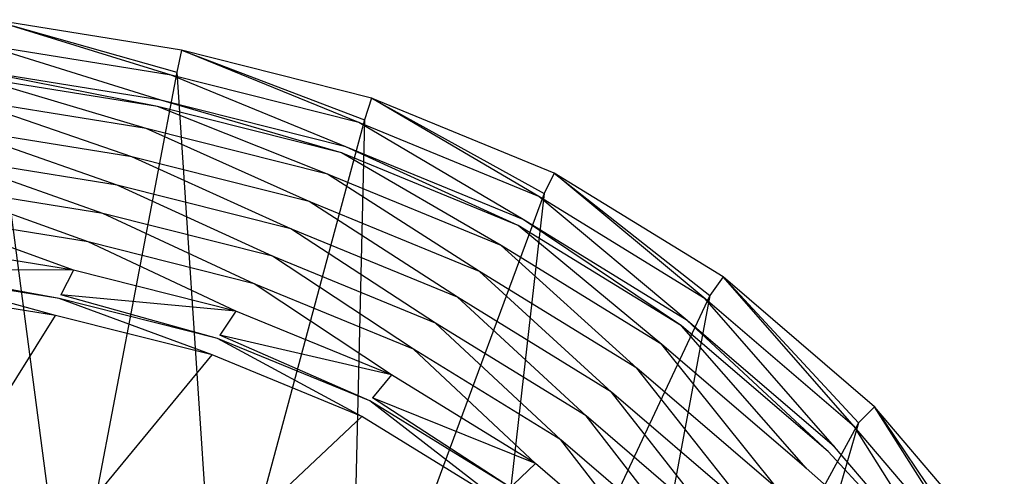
# Model space of a CAD drawing. Extents: x 0 to 0.54, y -0.45 to 0.
# Tile 38 of 38: x 0.356 to 0.504, y -0.076 to -0.007. Entities that reach past the tile are written whole.
import ezdxf

# ---------------------------------------------------------------- set-up
doc = ezdxf.new("R2010")
doc.units = 0
doc.layers.add('L3_WT_416055_0___REPLACEMTFOREM', color=7, linetype='CONTINUOUS')

msp = doc.modelspace()

# ---------------------------------------------------------------- linework, layer by layer
at = {"layer": 'L3_WT_416055_0___REPLACEMTFOREM', "color": 8}
for points, invisible_edges in [([(0.351803, -0.006881, 0.149142), (0.37882, -0.015202, 0.149142), (0.350656, -0.010702, 0.149142), (0.351803, -0.006881, 0.149142)], 13), ([(0.379691, -0.014793, 0.166747), (0.351803, -0.006881, 0.166747), (0.351337, -0.010262, 0.166747), (0.379691, -0.014793, 0.166747)], 13), ([(0.351803, -0.006881, 0.152757), (0.380367, -0.011446, 0.149142), (0.351803, -0.006881, 0.149142), (0.351803, -0.006881, 0.152757)], 13), ([(0.380367, -0.011446, 0.149142), (0.351803, -0.006881, 0.152757), (0.380367, -0.011446, 0.152757), (0.380367, -0.011446, 0.149142)], 14), ([(0.37882, -0.015202, 0.149142), (0.351803, -0.006881, 0.149142), (0.380367, -0.011446, 0.149142), (0.37882, -0.015202, 0.149142)], 14), ([(0.351803, -0.006881, 0.166747), (0.379691, -0.014793, 0.166747), (0.380367, -0.011446, 0.166747), (0.351803, -0.006881, 0.166747)], 14), ([(0.351803, -0.006881, 0.166747), (0.380367, -0.011446, 0.163604), (0.351803, -0.006881, 0.163604), (0.351803, -0.006881, 0.166747)], 13), ([(0.380367, -0.011446, 0.163604), (0.351803, -0.006881, 0.166747), (0.380367, -0.011446, 0.166747), (0.380367, -0.011446, 0.163604)], 14), ([(0.351803, -0.006881, 0.163604), (0.380367, -0.011446, 0.152757), (0.351803, -0.006881, 0.152757), (0.351803, -0.006881, 0.163604)], 13), ([(0.380367, -0.011446, 0.152757), (0.351803, -0.006881, 0.163604), (0.380367, -0.011446, 0.163604), (0.380367, -0.011446, 0.152757)], 14), ([(0.363267, -0.100715, 0.166747), (0.351337, -0.010262, 0.166747), (0.339074, -0.100085, 0.166747), (0.363267, -0.100715, 0.166747)], 13), ([(0.351337, -0.010262, 0.166747), (0.363267, -0.100715, 0.166747), (0.379691, -0.014793, 0.166747), (0.351337, -0.010262, 0.166747)], 14), ([(0.350656, -0.010702, 0.149142), (0.377273, -0.018959, 0.149142), (0.349509, -0.014522, 0.149142), (0.350656, -0.010702, 0.149142)], 13), ([(0.377273, -0.018959, 0.149142), (0.350656, -0.010702, 0.149142), (0.37882, -0.015202, 0.149142), (0.377273, -0.018959, 0.149142)], 14), ([(0.380367, -0.011446, 0.149142), (0.407013, -0.022332, 0.149142), (0.37882, -0.015202, 0.149142), (0.380367, -0.011446, 0.149142)], 13), ([(0.407909, -0.021929, 0.166747), (0.380367, -0.011446, 0.166747), (0.379691, -0.014793, 0.166747), (0.407909, -0.021929, 0.166747)], 13), ([(0.380367, -0.011446, 0.152757), (0.408961, -0.018677, 0.149142), (0.380367, -0.011446, 0.149142), (0.380367, -0.011446, 0.152757)], 13), ([(0.408961, -0.018677, 0.149142), (0.380367, -0.011446, 0.152757), (0.408961, -0.018677, 0.152757), (0.408961, -0.018677, 0.149142)], 14), ([(0.407013, -0.022332, 0.149142), (0.380367, -0.011446, 0.149142), (0.408961, -0.018677, 0.149142), (0.407013, -0.022332, 0.149142)], 14), ([(0.380367, -0.011446, 0.166747), (0.407909, -0.021929, 0.166747), (0.408961, -0.018677, 0.166747), (0.380367, -0.011446, 0.166747)], 14), ([(0.380367, -0.011446, 0.166747), (0.408961, -0.018677, 0.163604), (0.380367, -0.011446, 0.163604), (0.380367, -0.011446, 0.166747)], 13), ([(0.408961, -0.018677, 0.163604), (0.380367, -0.011446, 0.166747), (0.408961, -0.018677, 0.166747), (0.408961, -0.018677, 0.163604)], 14), ([(0.380367, -0.011446, 0.163604), (0.408961, -0.018677, 0.152757), (0.380367, -0.011446, 0.152757), (0.380367, -0.011446, 0.163604)], 13), ([(0.408961, -0.018677, 0.152757), (0.380367, -0.011446, 0.163604), (0.408961, -0.018677, 0.163604), (0.408961, -0.018677, 0.152757)], 14), ([(0.349509, -0.014522, 0.149142), (0.376786, -0.019908, 0.145403), (0.349148, -0.015492, 0.145403), (0.349509, -0.014522, 0.149142)], 13), ([(0.376786, -0.019908, 0.145403), (0.349509, -0.014522, 0.149142), (0.377273, -0.018959, 0.149142), (0.376786, -0.019908, 0.145403)], 14), ([(0.385665, -0.104504, 0.166747), (0.379691, -0.014793, 0.166747), (0.363267, -0.100715, 0.166747), (0.385665, -0.104504, 0.166747)], 13), ([(0.379691, -0.014793, 0.166747), (0.385665, -0.104504, 0.166747), (0.407909, -0.021929, 0.166747), (0.379691, -0.014793, 0.166747)], 14), ([(0.349148, -0.015492, 0.145403), (0.375087, -0.023217, 0.13237), (0.347889, -0.018871, 0.13237), (0.349148, -0.015492, 0.145403)], 13), ([(0.375087, -0.023217, 0.13237), (0.349148, -0.015492, 0.145403), (0.376786, -0.019908, 0.145403), (0.375087, -0.023217, 0.13237)], 14), ([(0.37882, -0.015202, 0.149142), (0.405065, -0.025987, 0.149142), (0.377273, -0.018959, 0.149142), (0.37882, -0.015202, 0.149142)], 13), ([(0.405065, -0.025987, 0.149142), (0.37882, -0.015202, 0.149142), (0.407013, -0.022332, 0.149142), (0.405065, -0.025987, 0.149142)], 14), ([(0.347889, -0.018871, 0.13237), (0.372902, -0.027476, 0.115598), (0.346269, -0.02322, 0.115598), (0.347889, -0.018871, 0.13237)], 13), ([(0.372902, -0.027476, 0.115598), (0.347889, -0.018871, 0.13237), (0.375087, -0.023217, 0.13237), (0.372902, -0.027476, 0.115598)], 14), ([(0.377273, -0.018959, 0.149142), (0.404451, -0.026904, 0.145403), (0.376786, -0.019908, 0.145403), (0.377273, -0.018959, 0.149142)], 13), ([(0.404451, -0.026904, 0.145403), (0.377273, -0.018959, 0.149142), (0.405065, -0.025987, 0.149142), (0.404451, -0.026904, 0.145403)], 14), ([(0.408961, -0.018677, 0.149142), (0.434071, -0.033437, 0.149142), (0.407013, -0.022332, 0.149142), (0.408961, -0.018677, 0.149142)], 13), ([(0.434878, -0.032997, 0.166747), (0.408961, -0.018677, 0.166747), (0.407909, -0.021929, 0.166747), (0.434878, -0.032997, 0.166747)], 13), ([(0.408961, -0.018677, 0.152757), (0.436404, -0.02994, 0.149142), (0.408961, -0.018677, 0.149142), (0.408961, -0.018677, 0.152757)], 13), ([(0.436404, -0.02994, 0.149142), (0.408961, -0.018677, 0.152757), (0.436404, -0.02994, 0.152757), (0.436404, -0.02994, 0.149142)], 14), ([(0.434071, -0.033437, 0.149142), (0.408961, -0.018677, 0.149142), (0.436404, -0.02994, 0.149142), (0.434071, -0.033437, 0.149142)], 14), ([(0.408961, -0.018677, 0.166747), (0.434878, -0.032997, 0.166747), (0.436404, -0.02994, 0.166747), (0.408961, -0.018677, 0.166747)], 14), ([(0.408961, -0.018677, 0.166747), (0.436404, -0.02994, 0.163604), (0.408961, -0.018677, 0.163604), (0.408961, -0.018677, 0.166747)], 13), ([(0.436404, -0.02994, 0.163604), (0.408961, -0.018677, 0.166747), (0.436404, -0.02994, 0.166747), (0.436404, -0.02994, 0.163604)], 14), ([(0.408961, -0.018677, 0.163604), (0.436404, -0.02994, 0.152757), (0.408961, -0.018677, 0.152757), (0.408961, -0.018677, 0.163604)], 13), ([(0.436404, -0.02994, 0.152757), (0.408961, -0.018677, 0.163604), (0.436404, -0.02994, 0.163604), (0.436404, -0.02994, 0.152757)], 14), ([(0.376786, -0.019908, 0.145403), (0.402313, -0.030102, 0.13237), (0.375087, -0.023217, 0.13237), (0.376786, -0.019908, 0.145403)], 13), ([(0.402313, -0.030102, 0.13237), (0.376786, -0.019908, 0.145403), (0.404451, -0.026904, 0.145403), (0.402313, -0.030102, 0.13237)], 14), ([(0.405759, -0.111825, 0.166747), (0.407909, -0.021929, 0.166747), (0.385665, -0.104504, 0.166747), (0.405759, -0.111825, 0.166747)], 13), ([(0.407909, -0.021929, 0.166747), (0.405759, -0.111825, 0.166747), (0.434878, -0.032997, 0.166747), (0.407909, -0.021929, 0.166747)], 14), ([(0.346269, -0.02322, 0.115598), (0.370716, -0.031735, 0.098826), (0.344649, -0.027569, 0.098826), (0.346269, -0.02322, 0.115598)], 13), ([(0.370716, -0.031735, 0.098826), (0.346269, -0.02322, 0.115598), (0.372902, -0.027476, 0.115598), (0.370716, -0.031735, 0.098826)], 14), ([(0.375087, -0.023217, 0.13237), (0.399561, -0.034218, 0.115598), (0.372902, -0.027476, 0.115598), (0.375087, -0.023217, 0.13237)], 13), ([(0.399561, -0.034218, 0.115598), (0.375087, -0.023217, 0.13237), (0.402313, -0.030102, 0.13237), (0.399561, -0.034218, 0.115598)], 14), ([(0.407013, -0.022332, 0.149142), (0.431738, -0.036934, 0.149142), (0.405065, -0.025987, 0.149142), (0.407013, -0.022332, 0.149142)], 13), ([(0.431738, -0.036934, 0.149142), (0.407013, -0.022332, 0.149142), (0.434071, -0.033437, 0.149142), (0.431738, -0.036934, 0.149142)], 14), ([(0.405065, -0.025987, 0.149142), (0.431004, -0.037802, 0.145403), (0.404451, -0.026904, 0.145403), (0.405065, -0.025987, 0.149142)], 13), ([(0.431004, -0.037802, 0.145403), (0.405065, -0.025987, 0.149142), (0.431738, -0.036934, 0.149142), (0.431004, -0.037802, 0.145403)], 14), ([(0.344649, -0.027569, 0.098826), (0.36853, -0.035993, 0.082054), (0.343029, -0.031918, 0.082054), (0.344649, -0.027569, 0.098826)], 13), ([(0.36853, -0.035993, 0.082054), (0.344649, -0.027569, 0.098826), (0.370716, -0.031735, 0.098826), (0.36853, -0.035993, 0.082054)], 14), ([(0.372902, -0.027476, 0.115598), (0.396809, -0.038333, 0.098826), (0.370716, -0.031735, 0.098826), (0.372902, -0.027476, 0.115598)], 13), ([(0.396809, -0.038333, 0.098826), (0.372902, -0.027476, 0.115598), (0.399561, -0.034218, 0.115598), (0.396809, -0.038333, 0.098826)], 14), ([(0.404451, -0.026904, 0.145403), (0.428443, -0.040826, 0.13237), (0.402313, -0.030102, 0.13237), (0.404451, -0.026904, 0.145403)], 13), ([(0.428443, -0.040826, 0.13237), (0.404451, -0.026904, 0.145403), (0.431004, -0.037802, 0.145403), (0.428443, -0.040826, 0.13237)], 14), ([(0.402313, -0.030102, 0.13237), (0.425148, -0.044719, 0.115598), (0.399561, -0.034218, 0.115598), (0.402313, -0.030102, 0.13237)], 13), ([(0.425148, -0.044719, 0.115598), (0.402313, -0.030102, 0.13237), (0.428443, -0.040826, 0.13237), (0.425148, -0.044719, 0.115598)], 14), ([(0.436404, -0.02994, 0.149142), (0.459081, -0.048831, 0.149142), (0.434071, -0.033437, 0.149142), (0.436404, -0.02994, 0.149142)], 13), ([(0.459784, -0.048327, 0.166747), (0.436404, -0.02994, 0.166747), (0.434878, -0.032997, 0.166747), (0.459784, -0.048327, 0.166747)], 13), ([(0.436404, -0.02994, 0.152757), (0.46177, -0.045553, 0.149142), (0.436404, -0.02994, 0.149142), (0.436404, -0.02994, 0.152757)], 13), ([(0.46177, -0.045553, 0.149142), (0.436404, -0.02994, 0.152757), (0.46177, -0.045553, 0.152757), (0.46177, -0.045553, 0.149142)], 14), ([(0.459081, -0.048831, 0.149142), (0.436404, -0.02994, 0.149142), (0.46177, -0.045553, 0.149142), (0.459081, -0.048831, 0.149142)], 14), ([(0.436404, -0.02994, 0.166747), (0.459784, -0.048327, 0.166747), (0.46177, -0.045553, 0.166747), (0.436404, -0.02994, 0.166747)], 14), ([(0.436404, -0.02994, 0.166747), (0.46177, -0.045553, 0.163604), (0.436404, -0.02994, 0.163604), (0.436404, -0.02994, 0.166747)], 13), ([(0.46177, -0.045553, 0.163604), (0.436404, -0.02994, 0.166747), (0.46177, -0.045553, 0.166747), (0.46177, -0.045553, 0.163604)], 14), ([(0.436404, -0.02994, 0.163604), (0.46177, -0.045553, 0.152757), (0.436404, -0.02994, 0.152757), (0.436404, -0.02994, 0.163604)], 13), ([(0.46177, -0.045553, 0.152757), (0.436404, -0.02994, 0.163604), (0.46177, -0.045553, 0.163604), (0.46177, -0.045553, 0.152757)], 14), ([(0.343029, -0.031918, 0.082054), (0.366345, -0.040252, 0.065282), (0.341409, -0.036267, 0.065282), (0.343029, -0.031918, 0.082054)], 13), ([(0.366345, -0.040252, 0.065282), (0.343029, -0.031918, 0.082054), (0.36853, -0.035993, 0.082054), (0.366345, -0.040252, 0.065282)], 14), ([(0.370716, -0.031735, 0.098826), (0.394057, -0.042449, 0.082054), (0.36853, -0.035993, 0.082054), (0.370716, -0.031735, 0.098826)], 13), ([(0.394057, -0.042449, 0.082054), (0.370716, -0.031735, 0.098826), (0.396809, -0.038333, 0.098826), (0.394057, -0.042449, 0.082054)], 14), ([(0.424635, -0.123401, 0.166747), (0.434878, -0.032997, 0.166747), (0.405759, -0.111825, 0.166747), (0.424635, -0.123401, 0.166747)], 13), ([(0.434878, -0.032997, 0.166747), (0.424635, -0.123401, 0.166747), (0.459784, -0.048327, 0.166747), (0.434878, -0.032997, 0.166747)], 14), ([(0.434071, -0.033437, 0.149142), (0.456393, -0.05211, 0.149142), (0.431738, -0.036934, 0.149142), (0.434071, -0.033437, 0.149142)], 13), ([(0.456393, -0.05211, 0.149142), (0.434071, -0.033437, 0.149142), (0.459081, -0.048831, 0.149142), (0.456393, -0.05211, 0.149142)], 14), ([(0.399561, -0.034218, 0.115598), (0.421852, -0.048611, 0.098826), (0.396809, -0.038333, 0.098826), (0.399561, -0.034218, 0.115598)], 13), ([(0.421852, -0.048611, 0.098826), (0.399561, -0.034218, 0.115598), (0.425148, -0.044719, 0.115598), (0.421852, -0.048611, 0.098826)], 14), ([(0.341409, -0.036267, 0.065282), (0.364159, -0.044511, 0.048509), (0.339789, -0.040616, 0.048509), (0.341409, -0.036267, 0.065282)], 13), ([(0.364159, -0.044511, 0.048509), (0.341409, -0.036267, 0.065282), (0.366345, -0.040252, 0.065282), (0.364159, -0.044511, 0.048509)], 14), ([(0.36853, -0.035993, 0.082054), (0.391305, -0.046564, 0.065282), (0.366345, -0.040252, 0.065282), (0.36853, -0.035993, 0.082054)], 13), ([(0.391305, -0.046564, 0.065282), (0.36853, -0.035993, 0.082054), (0.394057, -0.042449, 0.082054), (0.391305, -0.046564, 0.065282)], 14), ([(0.431738, -0.036934, 0.149142), (0.455546, -0.052909, 0.145403), (0.431004, -0.037802, 0.145403), (0.431738, -0.036934, 0.149142)], 13), ([(0.455546, -0.052909, 0.145403), (0.431738, -0.036934, 0.149142), (0.456393, -0.05211, 0.149142), (0.455546, -0.052909, 0.145403)], 14), ([(0.396809, -0.038333, 0.098826), (0.418557, -0.052504, 0.082054), (0.394057, -0.042449, 0.082054), (0.396809, -0.038333, 0.098826)], 13), ([(0.418557, -0.052504, 0.082054), (0.396809, -0.038333, 0.098826), (0.421852, -0.048611, 0.098826), (0.418557, -0.052504, 0.082054)], 14), ([(0.431004, -0.037802, 0.145403), (0.452595, -0.055693, 0.13237), (0.428443, -0.040826, 0.13237), (0.431004, -0.037802, 0.145403)], 13), ([(0.452595, -0.055693, 0.13237), (0.431004, -0.037802, 0.145403), (0.455546, -0.052909, 0.145403), (0.452595, -0.055693, 0.13237)], 14), ([(0.364159, -0.044511, 0.048509), (0.338366, -0.044438, 0.033773), (0.339789, -0.040616, 0.048509), (0.364159, -0.044511, 0.048509)], 14), ([(0.366345, -0.040252, 0.065282), (0.388553, -0.05068, 0.048509), (0.364159, -0.044511, 0.048509), (0.366345, -0.040252, 0.065282)], 13), ([(0.388553, -0.05068, 0.048509), (0.366345, -0.040252, 0.065282), (0.391305, -0.046564, 0.065282), (0.388553, -0.05068, 0.048509)], 14), ([(0.428443, -0.040826, 0.13237), (0.448797, -0.059276, 0.115598), (0.425148, -0.044719, 0.115598), (0.428443, -0.040826, 0.13237)], 13), ([(0.448797, -0.059276, 0.115598), (0.428443, -0.040826, 0.13237), (0.452595, -0.055693, 0.13237), (0.448797, -0.059276, 0.115598)], 14), ([(0.394057, -0.042449, 0.082054), (0.415262, -0.056396, 0.065282), (0.391305, -0.046564, 0.065282), (0.394057, -0.042449, 0.082054)], 13), ([(0.415262, -0.056396, 0.065282), (0.394057, -0.042449, 0.082054), (0.418557, -0.052504, 0.082054), (0.415262, -0.056396, 0.065282)], 14), ([(0.338169, -0.044965, 0.031737), (0.361457, -0.051326, 0.03174), (0.337814, -0.047548, 0.03174), (0.338169, -0.044965, 0.031737)], 13), ([(0.338366, -0.044438, 0.033773), (0.361974, -0.048769, 0.031737), (0.338169, -0.044965, 0.031737), (0.338366, -0.044438, 0.033773)], 13), ([(0.361457, -0.051326, 0.03174), (0.338169, -0.044965, 0.031737), (0.361974, -0.048769, 0.031737), (0.361457, -0.051326, 0.03174)], 14), ([(0.361974, -0.048769, 0.031737), (0.338366, -0.044438, 0.033773), (0.362238, -0.048254, 0.033768), (0.361974, -0.048769, 0.031737)], 14), ([(0.338366, -0.044438, 0.033773), (0.364159, -0.044511, 0.048509), (0.362238, -0.048254, 0.033768), (0.338366, -0.044438, 0.033773)], 13), ([(0.388553, -0.05068, 0.048509), (0.362238, -0.048254, 0.033768), (0.364159, -0.044511, 0.048509), (0.388553, -0.05068, 0.048509)], 14), ([(0.425148, -0.044719, 0.115598), (0.445, -0.062859, 0.098826), (0.421852, -0.048611, 0.098826), (0.425148, -0.044719, 0.115598)], 13), ([(0.445, -0.062859, 0.098826), (0.425148, -0.044719, 0.115598), (0.448797, -0.059276, 0.115598), (0.445, -0.062859, 0.098826)], 14), ([(0.46177, -0.045553, 0.149142), (0.481518, -0.068079, 0.149142), (0.459081, -0.048831, 0.149142), (0.46177, -0.045553, 0.149142)], 13), ([(0.482138, -0.067503, 0.166747), (0.46177, -0.045553, 0.166747), (0.459784, -0.048327, 0.166747), (0.482138, -0.067503, 0.166747)], 13), ([(0.46177, -0.045553, 0.152757), (0.484526, -0.065074, 0.149142), (0.46177, -0.045553, 0.149142), (0.46177, -0.045553, 0.152757)], 13), ([(0.484526, -0.065074, 0.149142), (0.46177, -0.045553, 0.152757), (0.484526, -0.065074, 0.152757), (0.484526, -0.065074, 0.149142)], 14), ([(0.481518, -0.068079, 0.149142), (0.46177, -0.045553, 0.149142), (0.484526, -0.065074, 0.149142), (0.481518, -0.068079, 0.149142)], 14), ([(0.46177, -0.045553, 0.166747), (0.482138, -0.067503, 0.166747), (0.484526, -0.065074, 0.166747), (0.46177, -0.045553, 0.166747)], 14), ([(0.46177, -0.045553, 0.166747), (0.484526, -0.065074, 0.163604), (0.46177, -0.045553, 0.163604), (0.46177, -0.045553, 0.166747)], 13), ([(0.484526, -0.065074, 0.163604), (0.46177, -0.045553, 0.166747), (0.484526, -0.065074, 0.166747), (0.484526, -0.065074, 0.163604)], 14), ([(0.46177, -0.045553, 0.163604), (0.484526, -0.065074, 0.152757), (0.46177, -0.045553, 0.152757), (0.46177, -0.045553, 0.163604)], 13), ([(0.484526, -0.065074, 0.152757), (0.46177, -0.045553, 0.163604), (0.484526, -0.065074, 0.163604), (0.484526, -0.065074, 0.152757)], 14), ([(0.391305, -0.046564, 0.065282), (0.411966, -0.060288, 0.048509), (0.388553, -0.05068, 0.048509), (0.391305, -0.046564, 0.065282)], 13), ([(0.411966, -0.060288, 0.048509), (0.391305, -0.046564, 0.065282), (0.415262, -0.056396, 0.065282), (0.411966, -0.060288, 0.048509)], 14), ([(0.287557, -0.161121, 0.031815), (0.337814, -0.047548, 0.03174), (0.361457, -0.051326, 0.03174), (0.287557, -0.161121, 0.031815)], 14), ([(0.361974, -0.048769, 0.031737), (0.384998, -0.057279, 0.03174), (0.361457, -0.051326, 0.03174), (0.361974, -0.048769, 0.031737)], 13), ([(0.362238, -0.048254, 0.033768), (0.385802, -0.054795, 0.031737), (0.361974, -0.048769, 0.031737), (0.362238, -0.048254, 0.033768)], 13), ([(0.384998, -0.057279, 0.03174), (0.361974, -0.048769, 0.031737), (0.385802, -0.054795, 0.031737), (0.384998, -0.057279, 0.03174)], 14), ([(0.385802, -0.054795, 0.031737), (0.362238, -0.048254, 0.033768), (0.386134, -0.054298, 0.033763), (0.385802, -0.054795, 0.031737)], 14), ([(0.362238, -0.048254, 0.033768), (0.388553, -0.05068, 0.048509), (0.386134, -0.054298, 0.033763), (0.362238, -0.048254, 0.033768)], 13), ([(0.421852, -0.048611, 0.098826), (0.441202, -0.066443, 0.082054), (0.418557, -0.052504, 0.082054), (0.421852, -0.048611, 0.098826)], 13), ([(0.441202, -0.066443, 0.082054), (0.421852, -0.048611, 0.098826), (0.445, -0.062859, 0.098826), (0.441202, -0.066443, 0.082054)], 14), ([(0.442717, -0.139908, 0.166747), (0.459784, -0.048327, 0.166747), (0.424635, -0.123401, 0.166747), (0.442717, -0.139908, 0.166747)], 13), ([(0.459784, -0.048327, 0.166747), (0.442717, -0.139908, 0.166747), (0.482138, -0.067503, 0.166747), (0.459784, -0.048327, 0.166747)], 14), ([(0.459081, -0.048831, 0.149142), (0.478511, -0.071083, 0.149142), (0.456393, -0.05211, 0.149142), (0.459081, -0.048831, 0.149142)], 13), ([(0.478511, -0.071083, 0.149142), (0.459081, -0.048831, 0.149142), (0.481518, -0.068079, 0.149142), (0.478511, -0.071083, 0.149142)], 14), ([(0.361457, -0.051326, 0.03174), (0.291457, -0.163352, 0.031818), (0.287557, -0.161121, 0.031815), (0.361457, -0.051326, 0.03174)], 13), ([(0.291457, -0.163352, 0.031818), (0.361457, -0.051326, 0.03174), (0.384998, -0.057279, 0.03174), (0.291457, -0.163352, 0.031818)], 14), ([(0.411966, -0.060288, 0.048509), (0.386134, -0.054298, 0.033763), (0.388553, -0.05068, 0.048509), (0.411966, -0.060288, 0.048509)], 14), ([(0.418557, -0.052504, 0.082054), (0.437405, -0.070026, 0.065282), (0.415262, -0.056396, 0.065282), (0.418557, -0.052504, 0.082054)], 13), ([(0.437405, -0.070026, 0.065282), (0.418557, -0.052504, 0.082054), (0.441202, -0.066443, 0.082054), (0.437405, -0.070026, 0.065282)], 14), ([(0.455546, -0.052909, 0.145403), (0.474263, -0.07428, 0.13237), (0.452595, -0.055693, 0.13237), (0.455546, -0.052909, 0.145403)], 13), ([(0.456393, -0.05211, 0.149142), (0.477564, -0.071796, 0.145403), (0.455546, -0.052909, 0.145403), (0.456393, -0.05211, 0.149142)], 13), ([(0.474263, -0.07428, 0.13237), (0.455546, -0.052909, 0.145403), (0.477564, -0.071796, 0.145403), (0.474263, -0.07428, 0.13237)], 14), ([(0.477564, -0.071796, 0.145403), (0.456393, -0.05211, 0.149142), (0.478511, -0.071083, 0.149142), (0.477564, -0.071796, 0.145403)], 14), ([(0.386134, -0.054298, 0.033763), (0.408671, -0.064181, 0.031737), (0.385802, -0.054795, 0.031737), (0.386134, -0.054298, 0.033763)], 13), ([(0.408671, -0.064181, 0.031737), (0.386134, -0.054298, 0.033763), (0.409068, -0.063712, 0.033758), (0.408671, -0.064181, 0.031737)], 14), ([(0.386134, -0.054298, 0.033763), (0.411966, -0.060288, 0.048509), (0.409068, -0.063712, 0.033758), (0.386134, -0.054298, 0.033763)], 13), ([(0.385802, -0.054795, 0.031737), (0.407505, -0.066516, 0.03174), (0.384998, -0.057279, 0.03174), (0.385802, -0.054795, 0.031737)], 13), ([(0.407505, -0.066516, 0.03174), (0.385802, -0.054795, 0.031737), (0.408671, -0.064181, 0.031737), (0.407505, -0.066516, 0.03174)], 14), ([(0.452595, -0.055693, 0.13237), (0.470014, -0.077477, 0.115598), (0.448797, -0.059276, 0.115598), (0.452595, -0.055693, 0.13237)], 13), ([(0.470014, -0.077477, 0.115598), (0.452595, -0.055693, 0.13237), (0.474263, -0.07428, 0.13237), (0.470014, -0.077477, 0.115598)], 14), ([(0.384998, -0.057279, 0.03174), (0.295073, -0.166002, 0.031821), (0.291457, -0.163352, 0.031818), (0.384998, -0.057279, 0.03174)], 13), ([(0.295073, -0.166002, 0.031821), (0.384998, -0.057279, 0.03174), (0.407505, -0.066516, 0.03174), (0.295073, -0.166002, 0.031821)], 14), ([(0.415262, -0.056396, 0.065282), (0.433607, -0.073609, 0.048509), (0.411966, -0.060288, 0.048509), (0.415262, -0.056396, 0.065282)], 13), ([(0.433607, -0.073609, 0.048509), (0.415262, -0.056396, 0.065282), (0.437405, -0.070026, 0.065282), (0.433607, -0.073609, 0.048509)], 14), ([(0.433607, -0.073609, 0.048509), (0.409068, -0.063712, 0.033758), (0.411966, -0.060288, 0.048509), (0.433607, -0.073609, 0.048509)], 14), ([(0.448797, -0.059276, 0.115598), (0.465766, -0.080673, 0.098826), (0.445, -0.062859, 0.098826), (0.448797, -0.059276, 0.115598)], 13), ([(0.465766, -0.080673, 0.098826), (0.448797, -0.059276, 0.115598), (0.470014, -0.077477, 0.115598), (0.465766, -0.080673, 0.098826)], 14), ([(0.445, -0.062859, 0.098826), (0.461518, -0.08387, 0.082054), (0.441202, -0.066443, 0.082054), (0.445, -0.062859, 0.098826)], 13), ([(0.461518, -0.08387, 0.082054), (0.445, -0.062859, 0.098826), (0.465766, -0.080673, 0.098826), (0.461518, -0.08387, 0.082054)], 14), ([(0.408671, -0.064181, 0.031737), (0.428292, -0.079311, 0.031739), (0.407505, -0.066516, 0.03174), (0.408671, -0.064181, 0.031737)], 13), ([(0.409068, -0.063712, 0.033758), (0.429809, -0.077192, 0.031737), (0.408671, -0.064181, 0.031737), (0.409068, -0.063712, 0.033758)], 13), ([(0.428292, -0.079311, 0.031739), (0.408671, -0.064181, 0.031737), (0.429809, -0.077192, 0.031737), (0.428292, -0.079311, 0.031739)], 14), ([(0.429809, -0.077192, 0.031737), (0.409068, -0.063712, 0.033758), (0.430266, -0.076761, 0.033754), (0.429809, -0.077192, 0.031737)], 14), ([(0.409068, -0.063712, 0.033758), (0.433607, -0.073609, 0.048509), (0.430266, -0.076761, 0.033754), (0.409068, -0.063712, 0.033758)], 13), ([(0.484526, -0.065074, 0.149142), (0.500771, -0.090618, 0.149142), (0.481518, -0.068079, 0.149142), (0.484526, -0.065074, 0.149142)], 13), ([(0.501304, -0.089942, 0.166747), (0.484526, -0.065074, 0.166747), (0.482138, -0.067503, 0.166747), (0.501304, -0.089942, 0.166747)], 13), ([(0.484526, -0.065074, 0.149142), (0.504052, -0.087934, 0.152757), (0.504052, -0.087934, 0.149142), (0.484526, -0.065074, 0.149142)], 13), ([(0.504052, -0.087934, 0.152757), (0.484526, -0.065074, 0.149142), (0.484526, -0.065074, 0.152757), (0.504052, -0.087934, 0.152757)], 14), ([(0.500771, -0.090618, 0.149142), (0.484526, -0.065074, 0.149142), (0.504052, -0.087934, 0.149142), (0.500771, -0.090618, 0.149142)], 14), ([(0.484526, -0.065074, 0.166747), (0.501304, -0.089942, 0.166747), (0.504052, -0.087934, 0.166747), (0.484526, -0.065074, 0.166747)], 14), ([(0.484526, -0.065074, 0.163604), (0.504052, -0.087934, 0.166747), (0.504052, -0.087934, 0.163604), (0.484526, -0.065074, 0.163604)], 13), ([(0.504052, -0.087934, 0.166747), (0.484526, -0.065074, 0.163604), (0.484526, -0.065074, 0.166747), (0.504052, -0.087934, 0.166747)], 14), ([(0.484526, -0.065074, 0.152757), (0.504052, -0.087934, 0.163604), (0.504052, -0.087934, 0.152757), (0.484526, -0.065074, 0.152757)], 13), ([(0.504052, -0.087934, 0.163604), (0.484526, -0.065074, 0.152757), (0.484526, -0.065074, 0.163604), (0.504052, -0.087934, 0.163604)], 14), ([(0.407505, -0.066516, 0.03174), (0.298364, -0.16904, 0.031824), (0.295073, -0.166002, 0.031821), (0.407505, -0.066516, 0.03174)], 13), ([(0.298364, -0.16904, 0.031824), (0.407505, -0.066516, 0.03174), (0.428292, -0.079311, 0.031739), (0.298364, -0.16904, 0.031824)], 14), ([(0.441202, -0.066443, 0.082054), (0.457269, -0.087067, 0.065282), (0.437405, -0.070026, 0.065282), (0.441202, -0.066443, 0.082054)], 13), ([(0.457269, -0.087067, 0.065282), (0.441202, -0.066443, 0.082054), (0.461518, -0.08387, 0.082054), (0.457269, -0.087067, 0.065282)], 14), ([(0.456375, -0.156694, 0.166747), (0.482138, -0.067503, 0.166747), (0.442717, -0.139908, 0.166747), (0.456375, -0.156694, 0.166747)], 13), ([(0.482138, -0.067503, 0.166747), (0.456375, -0.156694, 0.166747), (0.501304, -0.089942, 0.166747), (0.482138, -0.067503, 0.166747)], 14), ([(0.481518, -0.068079, 0.149142), (0.49749, -0.093302, 0.149142), (0.478511, -0.071083, 0.149142), (0.481518, -0.068079, 0.149142)], 13), ([(0.49749, -0.093302, 0.149142), (0.481518, -0.068079, 0.149142), (0.500771, -0.090618, 0.149142), (0.49749, -0.093302, 0.149142)], 14), ([(0.437405, -0.070026, 0.065282), (0.453021, -0.090263, 0.048509), (0.433607, -0.073609, 0.048509), (0.437405, -0.070026, 0.065282)], 13), ([(0.453021, -0.090263, 0.048509), (0.437405, -0.070026, 0.065282), (0.457269, -0.087067, 0.065282), (0.453021, -0.090263, 0.048509)], 14), ([(0.496456, -0.093914, 0.145403), (0.474263, -0.07428, 0.13237), (0.477564, -0.071796, 0.145403), (0.496456, -0.093914, 0.145403)], 14), ([(0.49749, -0.093302, 0.149142), (0.477564, -0.071796, 0.145403), (0.478511, -0.071083, 0.149142), (0.49749, -0.093302, 0.149142)], 14), ([(0.477564, -0.071796, 0.145403), (0.49749, -0.093302, 0.149142), (0.496456, -0.093914, 0.145403), (0.477564, -0.071796, 0.145403)], 13), ([(0.453021, -0.090263, 0.048509), (0.430266, -0.076761, 0.033754), (0.433607, -0.073609, 0.048509), (0.453021, -0.090263, 0.048509)], 14), ([(0.492855, -0.096046, 0.13237), (0.470014, -0.077477, 0.115598), (0.474263, -0.07428, 0.13237), (0.492855, -0.096046, 0.13237)], 14), ([(0.474263, -0.07428, 0.13237), (0.496456, -0.093914, 0.145403), (0.492855, -0.096046, 0.13237), (0.474263, -0.07428, 0.13237)], 13)]:
    msp.add_3dface(points, dxfattribs=dict(at, invisible_edges=invisible_edges))

doc.saveas('drawing.dxf')
